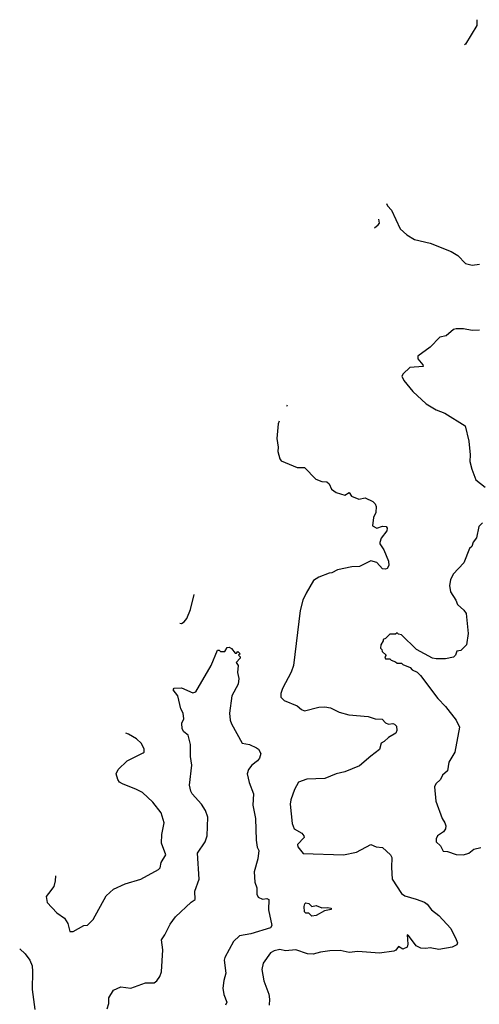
# Model space of a CAD drawing. Extents: x 2220520 to 2384350, y 721165 to 893491.
# Tile 54 of 256: x 2234696 to 2237874, y 782180 to 788992. Entities that reach past the tile are written whole.
import ezdxf

# ---------------------------------------------------------------- set-up
doc = ezdxf.new("R2010")
doc.units = 0

msp = doc.modelspace()

# ---------------------------------------------------------------- linework, layer by layer
at = {"layer": '0CON20XD'}
for points in [[(2237857.2, 788992.3), (2237857.9, 788952.1), (2237777.4, 788822.6), (2237771.9, 788818.7)], [(2237232.1, 787720.8), (2237240, 787705), (2237266.7, 787675), (2237326.7, 787545), (2237373.2, 787503.2), (2237425, 787470.8), (2237535, 787445.6), (2237679.1, 787389.1), (2237725, 787361.2), (2237777.5, 787305), (2237825, 787294.3), (2237875, 787300)], [(2237148.7, 787551.2), (2237175, 787572.5), (2237183.3, 787585), (2237178.8, 787612.4)], [(2237875, 786843.5), (2237825, 786842.9), (2237765, 786854.3), (2237715, 786854), (2237695, 786848), (2237645, 786806), (2237601.2, 786795), (2237534.3, 786725.7), (2237448.8, 786665), (2237449.2, 786645), (2237483.3, 786605), (2237485, 786592.5), (2237393.3, 786585), (2237347, 786543), (2237337.5, 786525), (2237352.5, 786495), (2237415, 786420), (2237506.7, 786335), (2237575, 786292), (2237635, 786268.8), (2237775, 786183.3), (2237801.5, 786075), (2237811.7, 785981.7), (2237808, 785935), (2237822, 785882), (2237849.7, 785809.7), (2237915, 785758.8)], [(2236545.4, 786324.1), (2236541.1, 786315.4)], [(2236491.3, 786214.1), (2236484.3, 786195), (2236474, 786095), (2236482.5, 786035), (2236480, 786005), (2236494.2, 785955), (2236505, 785940), (2236587.5, 785905), (2236615, 785894), (2236665, 785893.3), (2236743.9, 785813.9), (2236785, 785796.7), (2236820, 785795), (2236835, 785780), (2236852.5, 785745), (2236885, 785720), (2236945, 785702.5), (2236975, 785720), (2236990, 785695), (2237040, 785675), (2237085, 785683.3), (2237138.3, 785658.3), (2237153.6, 785643.6), (2237161.2, 785625), (2237158.3, 785581.7), (2237143, 785547), (2237135, 785490), (2237165, 785473.3), (2237205, 785488.8), (2237230, 785485), (2237237.5, 785475), (2237233.8, 785455), (2237196, 785405), (2237186.2, 785375), (2237186.2, 785365), (2237214, 785325), (2237245.7, 785245), (2237248.8, 785215), (2237236.7, 785195), (2237225, 785190), (2237205, 785193.3), (2237165, 785236), (2237125, 785248.8), (2237045, 785208.8), (2236992.3, 785207.7), (2236893, 785187), (2236855, 785166.2), (2236835, 785163.8), (2236765, 785136), (2236727, 785113), (2236676.2, 785025), (2236654.2, 784975), (2236635.7, 784905), (2236588.2, 784525), (2236573.1, 784476.9), (2236513.8, 784365), (2236500.7, 784329.3), (2236502.5, 784305), (2236525, 784282.5), (2236615, 784243.8), (2236645, 784218.8), (2236665, 784210.8), (2236765, 784236.5), (2236805, 784239.1), (2236845, 784231.5), (2236905, 784200), (2236971.7, 784181.7), (2237105, 784172.2), (2237155, 784155.8), (2237203, 784153), (2237225, 784127.5), (2237245, 784117.5), (2237275, 784122.5), (2237288.3, 784118.3), (2237302.5, 784105), (2237303.3, 784075), (2237296.7, 784055), (2237245, 784026.7), (2237215, 783997.5), (2237195, 783986.7), (2237185, 783942.5), (2237125, 783896), (2237045, 783830), (2236945, 783789.2), (2236885, 783774.2), (2236805, 783742), (2236682.3, 783737.7), (2236625, 783716.7), (2236595.8, 783665), (2236570, 783595), (2236567.1, 783565), (2236580.7, 783430.7), (2236595, 783394.2), (2236646.2, 783365), (2236660.8, 783345), (2236662, 783335), (2236616.2, 783285), (2236619.5, 783269.5), (2236655, 783223.3), (2236935, 783212.9), (2237025, 783232.5), (2237125, 783285.8), (2237160.3, 783270.3), (2237205, 783264), (2237260, 783215), (2237270, 783195), (2237265.8, 783125.8), (2237271.1, 783045), (2237336.3, 782946.3), (2237359.8, 782929.8), (2237437.6, 782907.6), (2237495, 782885.7), (2237512.6, 782872.6), (2237542.5, 782832.5), (2237593.9, 782793.9), (2237678, 782705), (2237715, 782627.5), (2237722.5, 782605), (2237718.9, 782591.1), (2237686.7, 782575), (2237595, 782558.8), (2237535, 782570), (2237505, 782565.6), (2237469.1, 782569.1), (2237436.2, 782585), (2237385, 782656.7), (2237375, 782660), (2237380, 782595), (2237374, 782575), (2237345, 782561.4), (2237315, 782580), (2237296.2, 782555), (2237282.1, 782547.9), (2237185, 782534.6), (2237035, 782545.5), (2236975, 782538.6), (2236912.7, 782552.7), (2236839.8, 782550.2), (2236775, 782541.1), (2236725, 782525.6), (2236685, 782529.4), (2236605, 782557.1), (2236535, 782549.2), (2236495, 782559.2), (2236455, 782549.4), (2236430.8, 782535), (2236379.2, 782465), (2236370.3, 782420.3), (2236383.3, 782343.3), (2236419.1, 782249.1), (2236424.3, 782215), (2236420.8, 782175)], [(2237895, 785511.2), (2237870, 785485), (2237855, 785406.7), (2237831.7, 785378.3), (2237823, 785347), (2237805, 785332.5), (2237766.2, 785235), (2237692.5, 785155), (2237675, 785117.5), (2237668.3, 785078.3), (2237674.2, 785034.2), (2237712.5, 784975), (2237722.9, 784945), (2237766.9, 784906.9), (2237783.6, 784883.6), (2237797.5, 784745), (2237785, 784666.2), (2237745, 784626.7), (2237717.5, 784622.5), (2237708.8, 784595), (2237695, 784582), (2237640.7, 784569.3), (2237575, 784570), (2237550, 784575), (2237440, 784635), (2237337, 784737), (2237315, 784740), (2237305, 784750), (2237295, 784740), (2237255, 784740), (2237225, 784710), (2237210, 784705), (2237210, 784695), (2237193, 784667), (2237190, 784645), (2237200, 784635), (2237201.7, 784621.7), (2237230, 784595), (2237220, 784585), (2237225, 784570), (2237255, 784570), (2237265, 784560), (2237295, 784550), (2237305, 784540), (2237335, 784540), (2237345, 784530), (2237395, 784510), (2237410, 784495), (2237445, 784477.5), (2237467.5, 784455), (2237586.2, 784295), (2237639.3, 784239.3), (2237714, 784145), (2237736.8, 784096.8), (2237703.8, 783925), (2237664, 783855), (2237653.3, 783795), (2237620, 783765), (2237605.5, 783734.5), (2237574, 783705), (2237564.2, 783685), (2237573.8, 783585), (2237616, 783465), (2237636.1, 783436.1), (2237642.2, 783415), (2237639.4, 783395), (2237626.8, 783373.2), (2237584.3, 783345), (2237574.5, 783325), (2237576, 783305), (2237606.2, 783276.2), (2237625, 783240), (2237655, 783236.7), (2237715, 783216.7), (2237763.6, 783213.6), (2237802.5, 783225), (2237836.4, 783253.6), (2237885, 783263.8)], [(2235803.9, 784815.9), (2235815, 784813.8), (2235833.3, 784825), (2235851.2, 784848.8), (2235877.9, 784912.1), (2235901.5, 785014.6)], [(2235301.4, 782148.6), (2235312.5, 782185), (2235313.5, 782225), (2235345, 782277.5), (2235395, 782300), (2235465, 782291.4), (2235565, 782329.2), (2235625, 782328.8), (2235645, 782343.3), (2235665, 782373.3), (2235676.4, 782405), (2235686.4, 782556.4), (2235675.8, 782625), (2235700, 782660), (2235736.5, 782735), (2235772.5, 782785), (2235882.5, 782887.5), (2235910, 782905), (2235908.3, 782961.7), (2235938.1, 783045), (2235926.4, 783225), (2235978.9, 783305), (2235993.3, 783345), (2235997.1, 783475), (2235981.2, 783521.2), (2235954.2, 783564.2), (2235889.2, 783635), (2235879.2, 783655), (2235871.2, 783695), (2235887.5, 783835), (2235878.2, 783895), (2235876.4, 783976.4), (2235861.2, 784041.2), (2235830, 784065), (2235818.8, 784085), (2235816.7, 784125), (2235830, 784155), (2235826.2, 784195), (2235811.2, 784225), (2235790, 784315), (2235757.5, 784355), (2235765, 784366.7), (2235815, 784370), (2235893.9, 784333.9), (2235915, 784342.5), (2236020, 784525), (2236065, 784630), (2236075, 784630), (2236085, 784620), (2236115, 784620), (2236131.7, 784648.3), (2236145, 784650), (2236161.2, 784641.2), (2236185, 784610), (2236195, 784610), (2236205, 784620), (2236220, 784605), (2236210, 784595), (2236220, 784585), (2236220, 784575), (2236192.5, 784545), (2236207.5, 784525), (2236203.3, 784475), (2236211.2, 784435), (2236206.7, 784395), (2236163, 784313), (2236147.1, 784195), (2236152.2, 784145), (2236160.9, 784120.9), (2236235, 783986.7), (2236285, 783977.5), (2236334, 783954), (2236346.7, 783945), (2236363.3, 783915), (2236355, 783883.3), (2236341.2, 783865), (2236301.2, 783835), (2236278.8, 783805), (2236268.8, 783775), (2236282.5, 783715), (2236312.9, 783635), (2236308.3, 783558.3), (2236325.7, 783465), (2236330.5, 783315), (2236337.5, 783267.5), (2236350, 783245), (2236343.7, 783186.3), (2236317.4, 783097.4), (2236321.8, 783025), (2236335.6, 782985), (2236335, 782942.5), (2236345, 782922), (2236375, 782906.9), (2236405, 782912), (2236418.8, 782905), (2236415.4, 782834.6), (2236438.6, 782725), (2236431.2, 782708.8), (2236295, 782668.4), (2236215, 782654.5), (2236175.5, 782615), (2236114.2, 782504.2), (2236111.1, 782485), (2236120.8, 782395), (2236106.9, 782345), (2236101.1, 782291.1), (2236107.6, 782247.6), (2236128.6, 782195), (2236119.2, 782175)], [(2234944.6, 783068.3), (2234942.2, 783035), (2234932.5, 782995), (2234895, 782946.7), (2234880, 782925), (2234886.7, 782885), (2234953, 782813), (2235005.9, 782775.9), (2235029.5, 782739.5), (2235043.9, 782683.9), (2235065, 782682.5), (2235140, 782725), (2235165, 782727.5), (2235203.9, 782766.1), (2235295, 782930), (2235345, 782976.2), (2235426.1, 783013.9), (2235533.9, 783046.1), (2235655, 783112.5), (2235666.7, 783125), (2235675, 783160), (2235706, 783215), (2235675.7, 783295), (2235678.9, 783355), (2235694.3, 783435), (2235674.4, 783505), (2235617.7, 783577.7), (2235545, 783644.3), (2235505, 783666.7), (2235406.2, 783705), (2235386.8, 783716.8), (2235374.4, 783734.4), (2235362.5, 783775), (2235378, 783805), (2235440, 783865), (2235550.5, 783919.5), (2235556.7, 783925), (2235556.7, 783945), (2235539.2, 783985), (2235505, 784015.7), (2235449.1, 784049.1), (2235430.2, 784055.9)], [(2236715, 782790), (2236695, 782810), (2236675, 782810), (2236665, 782820), (2236664.1, 782855.9), (2236667.5, 782875), (2236675, 782882.5), (2236695, 782876.2), (2236715, 782857.5), (2236745, 782862.5), (2236785, 782847.5), (2236825, 782850), (2236850, 782845), (2236850, 782835), (2236802.5, 782827.5), (2236745, 782794.4), (2236715, 782790)], [(2234696.5, 782563.6), (2234735, 782528), (2234765.7, 782485), (2234782.9, 782445), (2234785.7, 782405.7), (2234782.4, 782282.4), (2234800.8, 782145)]]:
    msp.add_lwpolyline(points, dxfattribs=at)

doc.saveas('drawing.dxf')
